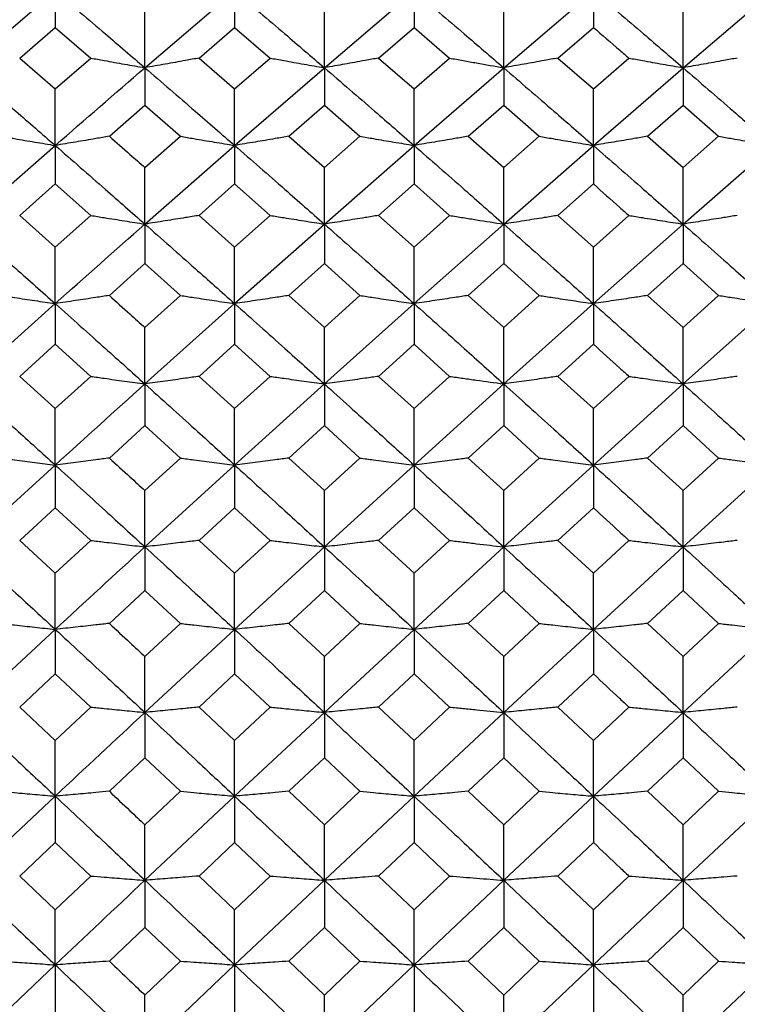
# Model space of a CAD drawing. Header units: inches. Extents: x 0.9 to 16, y 4.3 to 9.2.
# Tile 29 of 55: x 7.877 to 8.203, y 6.236 to 6.682. Entities that reach past the tile are written whole.
import ezdxf

# ---------------------------------------------------------------- set-up
doc = ezdxf.new("R2010")
doc.units = ezdxf.units.IN
doc.header["$MEASUREMENT"] = 0

msp = doc.modelspace()

# ---------------------------------------------------------------- linework, layer by layer
at = {"color": 7, "linetype": 'Continuous', "lineweight": 25}
for p, q in [((7.85279, 6.66061), (7.89343, 6.69541)), ((7.89343, 6.69541), (7.89343, 6.67895)), ((7.93412, 6.66061), (7.97483, 6.69541)), ((7.97483, 6.69541), (7.97483, 6.67895)), ((8.01554, 6.66061), (8.05623, 6.69541)), ((8.05623, 6.69541), (8.05623, 6.67895)), ((8.09688, 6.66061), (8.13755, 6.69541)), ((8.13755, 6.69541), (8.13755, 6.67895)), ((8.17826, 6.66061), (8.21898, 6.69541)), ((7.93412, 6.66061), (7.93412, 6.68623)), ((8.01554, 6.66061), (8.01554, 6.68623)), ((8.09688, 6.66061), (8.09688, 6.68623)), ((8.17826, 6.66061), (8.17826, 6.68623)), ((7.87733, 6.66502), (7.89343, 6.67895)), ((7.89343, 6.67895), (7.90955, 6.66502)), ((7.9587, 6.66502), (7.97483, 6.67895)), ((7.97483, 6.67895), (7.99096, 6.66502)), ((8.04012, 6.66502), (8.05623, 6.67895)), ((8.05623, 6.67895), (8.07234, 6.66502)), ((8.12143, 6.66502), (8.13755, 6.67895)), ((7.87733, 6.66502), (7.89343, 6.65101)), ((7.89343, 6.65101), (7.90955, 6.66502)), ((7.9587, 6.66502), (7.97483, 6.65101)), ((7.97483, 6.65101), (7.99096, 6.66502)), ((8.04012, 6.66502), (8.05623, 6.65101)), ((8.05623, 6.65101), (8.07234, 6.66502)), ((8.12143, 6.66502), (8.13755, 6.65101)), ((8.13755, 6.65101), (8.15368, 6.66502)), ((7.93412, 6.66061), (7.93412, 6.64364)), ((7.97483, 6.62536), (8.01554, 6.66061)), ((8.01554, 6.66061), (8.01554, 6.64364)), ((8.05623, 6.62536), (8.09688, 6.66061)), ((8.09688, 6.66061), (8.09688, 6.64364)), ((8.13755, 6.62536), (8.17826, 6.66061)), ((8.17826, 6.66061), (8.17826, 6.64364)), ((7.89343, 6.62536), (7.89343, 6.65101)), ((7.97483, 6.62536), (7.97483, 6.65101)), ((8.05623, 6.62536), (8.05623, 6.65101)), ((8.13755, 6.62536), (8.13755, 6.65101)), ((7.91799, 6.62953), (7.93412, 6.64364)), ((7.93412, 6.64364), (7.95024, 6.62953)), ((7.99941, 6.62953), (8.01554, 6.64364)), ((8.01554, 6.64364), (8.03167, 6.62953)), ((8.08078, 6.62953), (8.09688, 6.64364)), ((8.09688, 6.64364), (8.11299, 6.62953)), ((8.16213, 6.62953), (8.17826, 6.64364)), ((8.17826, 6.64364), (8.19439, 6.62953)), ((7.93412, 6.61535), (7.95024, 6.62953)), ((7.99941, 6.62953), (8.01554, 6.61535)), ((8.01554, 6.61535), (8.03167, 6.62953)), ((8.08078, 6.62953), (8.09688, 6.61535)), ((8.09688, 6.61535), (8.11299, 6.62953)), ((8.16213, 6.62953), (8.17826, 6.61535)), ((8.17826, 6.61535), (8.19439, 6.62953)), ((7.85279, 6.58969), (7.89343, 6.62536)), ((7.89343, 6.62536), (7.89343, 6.6079)), ((7.93412, 6.58969), (7.97483, 6.62536)), ((7.97483, 6.62536), (7.97483, 6.6079)), ((8.01554, 6.58969), (8.05623, 6.62536)), ((8.05623, 6.62536), (8.05623, 6.6079)), ((8.09688, 6.58969), (8.13755, 6.62536)), ((8.13755, 6.62536), (8.13755, 6.6079)), ((8.17826, 6.58969), (8.21898, 6.62536)), ((7.93412, 6.58969), (7.93412, 6.61535)), ((8.01554, 6.58969), (8.01554, 6.61535)), ((8.09688, 6.58969), (8.09688, 6.61535)), ((8.17826, 6.58969), (8.17826, 6.61535)), ((7.87733, 6.59362), (7.89343, 6.6079)), ((7.89343, 6.6079), (7.90955, 6.59362)), ((7.9587, 6.59362), (7.97483, 6.6079)), ((7.97483, 6.6079), (7.99096, 6.59362)), ((8.04012, 6.59362), (8.05623, 6.6079)), ((8.05623, 6.6079), (8.07234, 6.59362)), ((8.12143, 6.59362), (8.13755, 6.6079)), ((7.87733, 6.59362), (7.89343, 6.57928)), ((7.89343, 6.57928), (7.90955, 6.59362)), ((7.9587, 6.59362), (7.97483, 6.57928)), ((7.97483, 6.57928), (7.99096, 6.59362)), ((8.04012, 6.59362), (8.05623, 6.57928)), ((8.05623, 6.57928), (8.07234, 6.59362)), ((8.12143, 6.59362), (8.13755, 6.57928)), ((8.13755, 6.57928), (8.15368, 6.59362)), ((7.93412, 6.58969), (7.93412, 6.57174)), ((7.97483, 6.55362), (8.01554, 6.58969)), ((8.01554, 6.58969), (8.01554, 6.57174)), ((8.05623, 6.55362), (8.09688, 6.58969)), ((8.09688, 6.58969), (8.09688, 6.57174)), ((8.13755, 6.55362), (8.17826, 6.58969)), ((8.17826, 6.58969), (8.17826, 6.57174)), ((7.89343, 6.55362), (7.89343, 6.57928)), ((7.97483, 6.55362), (7.97483, 6.57928)), ((8.05623, 6.55362), (8.05623, 6.57928)), ((8.13755, 6.55362), (8.13755, 6.57928)), ((7.91799, 6.5573), (7.93412, 6.57174)), ((7.93412, 6.57174), (7.95024, 6.5573)), ((7.99941, 6.5573), (8.01554, 6.57174)), ((8.01554, 6.57174), (8.03167, 6.5573)), ((8.08078, 6.5573), (8.09688, 6.57174)), ((8.09688, 6.57174), (8.11299, 6.5573)), ((8.16213, 6.5573), (8.17826, 6.57174)), ((8.17826, 6.57174), (8.19439, 6.5573)), ((7.85279, 6.51717), (7.89343, 6.55362)), ((7.89343, 6.55362), (7.89343, 6.53519)), ((7.93412, 6.54281), (7.95024, 6.5573)), ((7.93412, 6.51717), (7.97483, 6.55362)), ((7.97483, 6.55362), (7.97483, 6.53519)), ((7.99941, 6.5573), (8.01554, 6.54281)), ((8.01554, 6.54281), (8.03167, 6.5573)), ((8.01554, 6.51717), (8.05623, 6.55362)), ((8.05623, 6.55362), (8.05623, 6.53519)), ((8.08078, 6.5573), (8.09688, 6.54281)), ((8.09688, 6.54281), (8.11299, 6.5573)), ((8.09688, 6.51717), (8.13755, 6.55362)), ((8.13755, 6.55362), (8.13755, 6.53519)), ((8.16213, 6.5573), (8.17826, 6.54281)), ((8.17826, 6.54281), (8.19439, 6.5573)), ((8.17826, 6.51717), (8.21898, 6.55362)), ((7.93412, 6.51717), (7.93412, 6.54281)), ((8.01554, 6.51717), (8.01554, 6.54281)), ((8.09688, 6.51717), (8.09688, 6.54281)), ((8.17826, 6.51717), (8.17826, 6.54281)), ((7.87733, 6.52061), (7.89343, 6.53519)), ((7.89343, 6.53519), (7.90955, 6.52061)), ((7.9587, 6.52061), (7.97483, 6.53519)), ((7.97483, 6.53519), (7.99096, 6.52061)), ((8.04012, 6.52061), (8.05623, 6.53519)), ((8.05623, 6.53519), (8.07234, 6.52061)), ((8.12143, 6.52061), (8.13755, 6.53519)), ((7.87733, 6.52061), (7.89343, 6.50597)), ((7.89343, 6.50597), (7.90955, 6.52061)), ((7.9587, 6.52061), (7.97483, 6.50597)), ((7.97483, 6.50597), (7.99096, 6.52061)), ((8.04012, 6.52061), (8.05623, 6.50597)), ((8.05623, 6.50597), (8.07234, 6.52061)), ((8.12143, 6.52061), (8.13755, 6.50597)), ((8.13755, 6.50597), (8.15368, 6.52061)), ((7.93412, 6.51717), (7.93412, 6.49828)), ((7.97483, 6.48037), (8.01554, 6.51717)), ((8.01554, 6.51717), (8.01554, 6.49828)), ((8.05623, 6.48037), (8.09688, 6.51717)), ((8.09688, 6.51717), (8.09688, 6.49828)), ((8.13755, 6.48037), (8.17826, 6.51717)), ((8.17826, 6.51717), (8.17826, 6.49828)), ((7.89343, 6.48037), (7.89343, 6.50597)), ((7.97483, 6.48037), (7.97483, 6.50597)), ((8.05623, 6.48037), (8.05623, 6.50597)), ((8.13755, 6.48037), (8.13755, 6.50597)), ((7.91799, 6.48356), (7.93412, 6.49828)), ((7.93412, 6.49828), (7.95024, 6.48356)), ((7.99941, 6.48356), (8.01554, 6.49828)), ((8.01554, 6.49828), (8.03167, 6.48356)), ((8.08078, 6.48356), (8.09688, 6.49828)), ((8.09688, 6.49828), (8.11299, 6.48356)), ((8.16213, 6.48356), (8.17826, 6.49828)), ((8.17826, 6.49828), (8.19439, 6.48356)), ((7.93412, 6.46879), (7.95024, 6.48356)), ((7.99941, 6.48356), (8.01554, 6.46879)), ((8.01554, 6.46879), (8.03167, 6.48356)), ((8.08078, 6.48356), (8.09688, 6.46879)), ((8.09688, 6.46879), (8.11299, 6.48356)), ((8.16213, 6.48356), (8.17826, 6.46879)), ((8.17826, 6.46879), (8.19439, 6.48356)), ((7.85279, 6.44324), (7.89343, 6.48037)), ((7.89343, 6.48037), (7.89343, 6.46103)), ((7.93412, 6.44324), (7.97483, 6.48037)), ((7.97483, 6.48037), (7.97483, 6.46103)), ((8.01554, 6.44324), (8.05623, 6.48037)), ((8.05623, 6.48037), (8.05623, 6.46103)), ((8.09688, 6.44324), (8.13755, 6.48037)), ((8.13755, 6.48037), (8.13755, 6.46103)), ((8.17826, 6.44324), (8.21898, 6.48037)), ((7.93412, 6.44324), (7.93412, 6.46879)), ((8.01554, 6.44324), (8.01554, 6.46879)), ((8.09688, 6.44324), (8.09688, 6.46879)), ((8.17826, 6.44324), (8.17826, 6.46879)), ((7.87733, 6.44618), (7.89343, 6.46103)), ((7.89343, 6.46103), (7.90955, 6.44618)), ((7.9587, 6.44618), (7.97483, 6.46103)), ((7.97483, 6.46103), (7.99096, 6.44618)), ((8.04012, 6.44618), (8.05623, 6.46103)), ((8.05623, 6.46103), (8.07234, 6.44618)), ((8.12143, 6.44618), (8.13755, 6.46103)), ((7.87733, 6.44618), (7.89343, 6.43129)), ((7.89343, 6.43129), (7.90955, 6.44618)), ((7.9587, 6.44618), (7.97483, 6.43129)), ((7.97483, 6.43129), (7.99096, 6.44618)), ((8.04012, 6.44618), (8.05623, 6.43129)), ((8.05623, 6.43129), (8.07234, 6.44618)), ((8.12143, 6.44618), (8.13755, 6.43129)), ((8.13755, 6.43129), (8.15368, 6.44618)), ((7.93412, 6.44324), (7.93412, 6.42347)), ((7.97483, 6.40581), (8.01554, 6.44324)), ((8.01554, 6.44324), (8.01554, 6.42347)), ((8.05623, 6.40581), (8.09688, 6.44324)), ((8.09688, 6.44324), (8.09688, 6.42347)), ((8.13755, 6.40581), (8.17826, 6.44324)), ((8.17826, 6.44324), (8.17826, 6.42347)), ((7.89343, 6.40581), (7.89343, 6.43129)), ((7.97483, 6.40581), (7.97483, 6.43129)), ((8.05623, 6.40581), (8.05623, 6.43129)), ((8.13755, 6.40581), (8.13755, 6.43129)), ((7.91799, 6.4085), (7.93412, 6.42347)), ((7.93412, 6.42347), (7.95024, 6.4085)), ((7.99941, 6.4085), (8.01554, 6.42347)), ((8.01554, 6.42347), (8.03167, 6.4085)), ((8.08078, 6.4085), (8.09688, 6.42347)), ((8.09688, 6.42347), (8.11299, 6.4085)), ((8.16213, 6.4085), (8.17826, 6.42347)), ((8.17826, 6.42347), (8.19439, 6.4085)), ((7.85279, 6.36811), (7.89343, 6.40581)), ((7.89343, 6.40581), (7.89343, 6.38562)), ((7.93412, 6.3935), (7.95024, 6.4085)), ((7.93412, 6.36811), (7.97483, 6.40581)), ((7.97483, 6.40581), (7.97483, 6.38562)), ((7.99941, 6.4085), (8.01554, 6.3935)), ((8.01554, 6.3935), (8.03167, 6.4085)), ((8.01554, 6.36811), (8.05623, 6.40581)), ((8.05623, 6.40581), (8.05623, 6.38562)), ((8.08078, 6.4085), (8.09688, 6.3935)), ((8.09688, 6.3935), (8.11299, 6.4085)), ((8.09688, 6.36811), (8.13755, 6.40581)), ((8.13755, 6.40581), (8.13755, 6.38562)), ((8.16213, 6.4085), (8.17826, 6.3935)), ((8.17826, 6.3935), (8.19439, 6.4085)), ((8.17826, 6.36811), (8.21898, 6.40581)), ((7.93412, 6.36811), (7.93412, 6.3935)), ((8.01554, 6.36811), (8.01554, 6.3935)), ((8.09688, 6.36811), (8.09688, 6.3935)), ((8.17826, 6.36811), (8.17826, 6.3935)), ((7.87733, 6.37055), (7.89343, 6.38562)), ((7.89343, 6.38562), (7.90955, 6.37055)), ((7.9587, 6.37055), (7.97483, 6.38562)), ((7.97483, 6.38562), (7.99096, 6.37055)), ((8.04012, 6.37055), (8.05623, 6.38562)), ((8.05623, 6.38562), (8.07234, 6.37055)), ((8.12143, 6.37055), (8.13755, 6.38562)), ((7.87733, 6.37055), (7.89343, 6.35544)), ((7.89343, 6.35544), (7.90955, 6.37055)), ((7.9587, 6.37055), (7.97483, 6.35544)), ((7.97483, 6.35544), (7.99096, 6.37055)), ((8.04012, 6.37055), (8.05623, 6.35544)), ((8.05623, 6.35544), (8.07234, 6.37055)), ((8.12143, 6.37055), (8.13755, 6.35544)), ((8.13755, 6.35544), (8.15368, 6.37055)), ((7.93412, 6.36811), (7.93412, 6.34751)), ((7.97483, 6.33016), (8.01554, 6.36811)), ((8.01554, 6.36811), (8.01554, 6.34751)), ((8.05623, 6.33016), (8.09688, 6.36811)), ((8.09688, 6.36811), (8.09688, 6.34751)), ((8.13755, 6.33016), (8.17826, 6.36811)), ((8.17826, 6.36811), (8.17826, 6.34751)), ((7.89343, 6.33016), (7.89343, 6.35544)), ((7.97483, 6.33016), (7.97483, 6.35544)), ((8.05623, 6.33016), (8.05623, 6.35544)), ((8.13755, 6.33016), (8.13755, 6.35544)), ((7.91799, 6.33234), (7.93412, 6.34751)), ((7.93412, 6.34751), (7.95024, 6.33234)), ((7.99941, 6.33234), (8.01554, 6.34751)), ((8.01554, 6.34751), (8.03167, 6.33234)), ((8.08078, 6.33234), (8.09688, 6.34751)), ((8.09688, 6.34751), (8.11299, 6.33234)), ((8.16213, 6.33234), (8.17826, 6.34751)), ((8.17826, 6.34751), (8.19439, 6.33234)), ((7.85279, 6.29198), (7.89343, 6.33016)), ((7.89343, 6.33016), (7.89343, 6.30916)), ((7.93412, 6.31714), (7.95024, 6.33234)), ((7.93412, 6.29198), (7.97483, 6.33016)), ((7.97483, 6.33016), (7.97483, 6.30916)), ((7.99941, 6.33234), (8.01554, 6.31714)), ((8.01554, 6.31714), (8.03167, 6.33234)), ((8.01554, 6.29198), (8.05623, 6.33016)), ((8.05623, 6.33016), (8.05623, 6.30916)), ((8.08078, 6.33234), (8.09688, 6.31714)), ((8.09688, 6.31714), (8.11299, 6.33234)), ((8.09688, 6.29198), (8.13755, 6.33016)), ((8.13755, 6.33016), (8.13755, 6.30916)), ((8.16213, 6.33234), (8.17826, 6.31714)), ((8.17826, 6.31714), (8.19439, 6.33234)), ((8.17826, 6.29198), (8.21898, 6.33016)), ((7.93412, 6.29198), (7.93412, 6.31714)), ((8.01554, 6.29198), (8.01554, 6.31714)), ((8.09688, 6.29198), (8.09688, 6.31714)), ((8.17826, 6.29198), (8.17826, 6.31714)), ((7.87733, 6.29391), (7.89343, 6.30916)), ((7.89343, 6.30916), (7.90955, 6.29391)), ((7.9587, 6.29391), (7.97483, 6.30916)), ((7.97483, 6.30916), (7.99096, 6.29391)), ((8.04012, 6.29391), (8.05623, 6.30916)), ((8.05623, 6.30916), (8.07234, 6.29391)), ((8.12143, 6.29391), (8.13755, 6.30916)), ((7.87733, 6.29391), (7.89343, 6.27863)), ((7.89343, 6.27863), (7.90955, 6.29391)), ((7.93412, 6.29198), (7.93412, 6.27061)), ((7.9587, 6.29391), (7.97483, 6.27863)), ((7.97483, 6.27863), (7.99096, 6.29391)), ((7.97483, 6.25361), (8.01554, 6.29198)), ((8.01554, 6.29198), (8.01554, 6.27061)), ((8.04012, 6.29391), (8.05623, 6.27863)), ((8.05623, 6.27863), (8.07234, 6.29391)), ((8.05623, 6.25361), (8.09688, 6.29198)), ((8.09688, 6.29198), (8.09688, 6.27061)), ((8.12143, 6.29391), (8.13755, 6.27863)), ((8.13755, 6.27863), (8.15368, 6.29391)), ((8.13755, 6.25361), (8.17826, 6.29198)), ((8.17826, 6.29198), (8.17826, 6.27061)), ((7.89343, 6.25361), (7.89343, 6.27863)), ((7.97483, 6.25361), (7.97483, 6.27863)), ((8.05623, 6.25361), (8.05623, 6.27863)), ((8.13755, 6.25361), (8.13755, 6.27863)), ((7.91799, 6.25528), (7.93412, 6.27061)), ((7.93412, 6.27061), (7.95024, 6.25528)), ((7.99941, 6.25528), (8.01554, 6.27061)), ((8.01554, 6.27061), (8.03167, 6.25528)), ((8.08078, 6.25528), (8.09688, 6.27061)), ((8.09688, 6.27061), (8.11299, 6.25528)), ((8.16213, 6.25528), (8.17826, 6.27061)), ((8.17826, 6.27061), (8.19439, 6.25528)), ((7.93412, 6.23993), (7.95024, 6.25528)), ((7.99941, 6.25528), (8.01554, 6.23993)), ((8.01554, 6.23993), (8.03167, 6.25528)), ((8.08078, 6.25528), (8.09688, 6.23993)), ((8.09688, 6.23993), (8.11299, 6.25528)), ((8.16213, 6.25528), (8.17826, 6.23993)), ((8.17826, 6.23993), (8.19439, 6.25528)), ((7.85279, 6.21507), (7.89343, 6.25361)), ((7.89343, 6.25361), (7.89343, 6.23187)), ((7.93412, 6.21507), (7.97483, 6.25361)), ((7.97483, 6.25361), (7.97483, 6.23187)), ((8.01554, 6.21507), (8.05623, 6.25361)), ((8.05623, 6.25361), (8.05623, 6.23187)), ((8.09688, 6.21507), (8.13755, 6.25361)), ((8.13755, 6.25361), (8.13755, 6.23187)), ((8.17826, 6.21507), (8.21898, 6.25361)), ((7.93412, 6.21507), (7.93412, 6.23993)), ((8.01554, 6.21507), (8.01554, 6.23993)), ((8.09688, 6.21507), (8.09688, 6.23993)), ((8.17826, 6.21507), (8.17826, 6.23993))]:
    msp.add_line(p, q, dxfattribs=at)
for points, knots in [([(7.89343, 6.69541), (7.90102, 6.68895), (7.91458, 6.6774), (7.92815, 6.66574), (7.93412, 6.66061)], [0, 0, 0, 0, 0.559868, 1, 1, 1, 1]), ([(7.97483, 6.69541), (7.98243, 6.68895), (7.996, 6.6774), (8.00957, 6.66574), (8.01554, 6.66061)], [0, 0, 0, 0, 0.560041, 1, 1, 1, 1]), ([(8.05623, 6.69541), (8.06382, 6.68895), (8.07737, 6.6774), (8.09092, 6.66574), (8.09688, 6.66061)], [0, 0, 0, 0, 0.5600898, 1, 1, 1, 1]), ([(8.13755, 6.69541), (8.14515, 6.68895), (8.15872, 6.6774), (8.17229, 6.66574), (8.17826, 6.66061)], [0, 0, 0, 0, 0.5599356, 1, 1, 1, 1]), ([(8.13755, 6.67895), (8.14156, 6.67549), (8.14693, 6.67086), (8.15231, 6.6662), (8.15368, 6.66502)], [0, 0, 0, 0, 0.745704, 1, 1, 1, 1]), ([(7.90955, 6.66502), (7.91159, 6.66464), (7.91669, 6.66371), (7.92488, 6.66224), (7.93104, 6.66115), (7.93412, 6.66061)], [0, 0, 0, 0, 0.249986, 0.624986, 1, 1, 1, 1]), ([(7.9587, 6.66502), (7.95665, 6.66464), (7.95155, 6.66371), (7.94336, 6.66224), (7.9372, 6.66115), (7.93412, 6.66061)], [0, 0, 0, 0, 0.249988, 0.624986, 1, 1, 1, 1]), ([(7.99096, 6.66502), (7.993, 6.66464), (7.99811, 6.66371), (8.0063, 6.66224), (8.01246, 6.66115), (8.01554, 6.66061)], [0, 0, 0, 0, 0.249988, 0.624987, 1, 1, 1, 1]), ([(8.04012, 6.66502), (8.03808, 6.66464), (8.03297, 6.66371), (8.02479, 6.66224), (8.01862, 6.66115), (8.01554, 6.66061)], [0, 0, 0, 0, 0.249988, 0.624986, 1, 1, 1, 1]), ([(8.07234, 6.66502), (8.07438, 6.66464), (8.07846, 6.6639), (8.08663, 6.66242), (8.09278, 6.66134), (8.09688, 6.66061)], [0, 0, 0, 0, 0.24999, 0.499979, 1, 1, 1, 1]), ([(8.12143, 6.66502), (8.11939, 6.66464), (8.11429, 6.66371), (8.10611, 6.66224), (8.09995, 6.66115), (8.09688, 6.66061)], [0, 0, 0, 0, 0.24999, 0.624986, 1, 1, 1, 1]), ([(8.15368, 6.66502), (8.15572, 6.66464), (8.16083, 6.66371), (8.16902, 6.66224), (8.17518, 6.66115), (8.17826, 6.66061)], [0, 0, 0, 0, 0.2499892, 0.6249872, 1, 1, 1, 1]), ([(8.20285, 6.66502), (8.2008, 6.66464), (8.1957, 6.66371), (8.18751, 6.66224), (8.18134, 6.66115), (8.17826, 6.66061)], [0, 0, 0, 0, 0.249989, 0.624985, 1, 1, 1, 1]), ([(7.85279, 6.66061), (7.86037, 6.65406), (7.87392, 6.64236), (7.88747, 6.63056), (7.89343, 6.62536)], [0, 0, 0, 0, 0.559934, 1, 1, 1, 1]), ([(7.89343, 6.62536), (7.90699, 6.63714), (7.92055, 6.64893), (7.93411, 6.66061), (7.93412, 6.66061)], [0, 0, 0, 0, 0.999461, 1, 1, 1, 1]), ([(7.93412, 6.66061), (7.94171, 6.65406), (7.95528, 6.64236), (7.96886, 6.63056), (7.97483, 6.62536)], [0, 0, 0, 0, 0.559955, 1, 1, 1, 1]), ([(8.01554, 6.66061), (8.02314, 6.65406), (8.03671, 6.64237), (8.05027, 6.63056), (8.05623, 6.62536)], [0, 0, 0, 0, 0.5601271, 1, 1, 1, 1]), ([(8.09688, 6.66061), (8.10446, 6.65406), (8.11802, 6.64236), (8.13158, 6.63056), (8.13755, 6.62536)], [0, 0, 0, 0, 0.559849, 1, 1, 1, 1]), ([(8.17826, 6.66061), (8.18586, 6.65406), (8.19943, 6.64237), (8.21301, 6.63056), (8.21898, 6.62536)], [0, 0, 0, 0, 0.560022, 1, 1, 1, 1]), ([(7.86889, 6.62953), (7.87093, 6.62918), (7.87603, 6.62829), (7.8842, 6.6269), (7.89035, 6.62588), (7.89343, 6.62536)], [0, 0, 0, 0, 0.249987, 0.624987, 1, 1, 1, 1]), ([(7.91799, 6.62953), (7.91595, 6.62918), (7.91085, 6.62829), (7.90267, 6.6269), (7.89651, 6.62588), (7.89343, 6.62536)], [0, 0, 0, 0, 0.249987, 0.624985, 1, 1, 1, 1]), ([(7.91799, 6.62953), (7.92111, 6.62679), (7.92648, 6.62207), (7.93186, 6.61734), (7.93412, 6.61535)], [0, 0, 0, 0, 0.580365, 1, 1, 1, 1]), ([(7.95024, 6.62953), (7.95229, 6.62918), (7.95739, 6.62829), (7.96558, 6.6269), (7.97175, 6.62588), (7.97483, 6.62536)], [0, 0, 0, 0, 0.249986, 0.624986, 1, 1, 1, 1]), ([(7.99941, 6.62953), (7.99737, 6.62918), (7.99227, 6.62829), (7.98407, 6.6269), (7.97791, 6.62588), (7.97483, 6.62536)], [0, 0, 0, 0, 0.249987, 0.624987, 1, 1, 1, 1]), ([(8.03167, 6.62953), (8.03371, 6.62918), (8.03881, 6.62829), (8.047, 6.6269), (8.05315, 6.62588), (8.05623, 6.62536)], [0, 0, 0, 0, 0.249988, 0.624986, 1, 1, 1, 1]), ([(8.08078, 6.62953), (8.07874, 6.62918), (8.07364, 6.62829), (8.06546, 6.6269), (8.05931, 6.62588), (8.05623, 6.62536)], [0, 0, 0, 0, 0.249987, 0.624986, 1, 1, 1, 1]), ([(8.11299, 6.62953), (8.11503, 6.62918), (8.12013, 6.62829), (8.12831, 6.6269), (8.13447, 6.62588), (8.13755, 6.62536)], [0, 0, 0, 0, 0.249987, 0.624985, 1, 1, 1, 1]), ([(8.16213, 6.62953), (8.16009, 6.62918), (8.15498, 6.62829), (8.14679, 6.6269), (8.14063, 6.62588), (8.13755, 6.62536)], [0, 0, 0, 0, 0.249989, 0.624985, 1, 1, 1, 1]), ([(8.19439, 6.62953), (8.19644, 6.62918), (8.20154, 6.62829), (8.20973, 6.6269), (8.2159, 6.62588), (8.21898, 6.62536)], [0, 0, 0, 0, 0.249989, 0.624986, 1, 1, 1, 1]), ([(7.89343, 6.62536), (7.90102, 6.61873), (7.91458, 6.60689), (7.92815, 6.59495), (7.93412, 6.58969)], [0, 0, 0, 0, 0.5598676, 1, 1, 1, 1]), ([(7.97483, 6.62536), (7.98243, 6.61873), (7.996, 6.60689), (8.00957, 6.59495), (8.01554, 6.58969)], [0, 0, 0, 0, 0.56004, 1, 1, 1, 1]), ([(8.05623, 6.62536), (8.06382, 6.61873), (8.07737, 6.60689), (8.09092, 6.59495), (8.09688, 6.58969)], [0, 0, 0, 0, 0.560089, 1, 1, 1, 1]), ([(8.13755, 6.62536), (8.14515, 6.61873), (8.15872, 6.60689), (8.17229, 6.59495), (8.17826, 6.58969)], [0, 0, 0, 0, 0.559936, 1, 1, 1, 1]), ([(8.13755, 6.6079), (8.14156, 6.60435), (8.14693, 6.5996), (8.15231, 6.59483), (8.15368, 6.59362)], [0, 0, 0, 0, 0.745705, 1, 1, 1, 1]), ([(7.90955, 6.59362), (7.91159, 6.59329), (7.91669, 6.59245), (7.92488, 6.59114), (7.93104, 6.59017), (7.93412, 6.58969)], [0, 0, 0, 0, 0.249986, 0.624985, 1, 1, 1, 1]), ([(7.9587, 6.59362), (7.95665, 6.59329), (7.95155, 6.59245), (7.94336, 6.59114), (7.9372, 6.59017), (7.93412, 6.58969)], [0, 0, 0, 0, 0.249988, 0.624985, 1, 1, 1, 1]), ([(7.99096, 6.59362), (7.993, 6.59329), (7.99811, 6.59245), (8.0063, 6.59114), (8.01246, 6.59017), (8.01554, 6.58969)], [0, 0, 0, 0, 0.249988, 0.624986, 1, 1, 1, 1]), ([(8.04012, 6.59362), (8.03808, 6.59329), (8.03297, 6.59245), (8.02479, 6.59114), (8.01862, 6.59017), (8.01554, 6.58969)], [0, 0, 0, 0, 0.249988, 0.624986, 1, 1, 1, 1]), ([(8.07234, 6.59362), (8.07438, 6.59329), (8.07846, 6.59262), (8.08663, 6.5913), (8.09278, 6.59034), (8.09688, 6.58969)], [0, 0, 0, 0, 0.249988, 0.499976, 1, 1, 1, 1]), ([(8.12143, 6.59362), (8.11939, 6.59329), (8.11429, 6.59245), (8.10611, 6.59114), (8.09995, 6.59017), (8.09688, 6.58969)], [0, 0, 0, 0, 0.2499881, 0.6249848, 1, 1, 1, 1]), ([(8.15368, 6.59362), (8.15572, 6.59329), (8.16083, 6.59245), (8.16902, 6.59114), (8.17518, 6.59017), (8.17826, 6.58969)], [0, 0, 0, 0, 0.249989, 0.624986, 1, 1, 1, 1]), ([(8.20285, 6.59362), (8.2008, 6.59329), (8.1957, 6.59245), (8.18751, 6.59114), (8.18134, 6.59017), (8.17826, 6.58969)], [0, 0, 0, 0, 0.2499875, 0.6249861, 1, 1, 1, 1]), ([(7.85279, 6.58969), (7.86037, 6.58298), (7.87392, 6.571), (7.88747, 6.55893), (7.89343, 6.55362)], [0, 0, 0, 0, 0.559934, 1, 1, 1, 1]), ([(7.89343, 6.55362), (7.90699, 6.56566), (7.92055, 6.57771), (7.93411, 6.58968), (7.93412, 6.58969)], [0, 0, 0, 0, 0.999461, 1, 1, 1, 1]), ([(7.93412, 6.58969), (7.94171, 6.58298), (7.95528, 6.571), (7.96886, 6.55893), (7.97483, 6.55362)], [0, 0, 0, 0, 0.559955, 1, 1, 1, 1]), ([(8.01554, 6.58969), (8.02314, 6.58298), (8.03671, 6.57101), (8.05027, 6.55893), (8.05623, 6.55362)], [0, 0, 0, 0, 0.560127, 1, 1, 1, 1]), ([(8.09688, 6.58969), (8.10446, 6.58298), (8.11802, 6.571), (8.13158, 6.55893), (8.13755, 6.55362)], [0, 0, 0, 0, 0.55985, 1, 1, 1, 1]), ([(8.17826, 6.58969), (8.18586, 6.58298), (8.19943, 6.57101), (8.21301, 6.55893), (8.21898, 6.55362)], [0, 0, 0, 0, 0.5600219, 1, 1, 1, 1]), ([(7.86889, 6.5573), (7.87093, 6.55699), (7.87603, 6.55621), (7.8842, 6.55498), (7.89035, 6.55407), (7.89343, 6.55362)], [0, 0, 0, 0, 0.249988, 0.624987, 1, 1, 1, 1]), ([(7.91799, 6.5573), (7.91595, 6.55699), (7.91085, 6.55621), (7.90267, 6.55498), (7.89651, 6.55407), (7.89343, 6.55362)], [0, 0, 0, 0, 0.2499859, 0.6249852, 1, 1, 1, 1]), ([(7.89343, 6.55362), (7.90102, 6.54684), (7.91458, 6.53473), (7.92815, 6.52253), (7.93412, 6.51717)], [0, 0, 0, 0, 0.559868, 1, 1, 1, 1]), ([(7.91799, 6.5573), (7.92111, 6.5545), (7.92648, 6.54968), (7.93186, 6.54484), (7.93412, 6.54281)], [0, 0, 0, 0, 0.580366, 1, 1, 1, 1]), ([(7.95024, 6.5573), (7.95229, 6.55699), (7.95739, 6.55621), (7.96558, 6.55498), (7.97175, 6.55407), (7.97483, 6.55362)], [0, 0, 0, 0, 0.249988, 0.624986, 1, 1, 1, 1]), ([(7.99941, 6.5573), (7.99737, 6.55699), (7.99227, 6.55621), (7.98407, 6.55498), (7.97791, 6.55407), (7.97483, 6.55362)], [0, 0, 0, 0, 0.249988, 0.624985, 1, 1, 1, 1]), ([(7.97483, 6.55362), (7.98243, 6.54684), (7.996, 6.53473), (8.00957, 6.52253), (8.01554, 6.51717)], [0, 0, 0, 0, 0.560041, 1, 1, 1, 1]), ([(8.03167, 6.5573), (8.03371, 6.55699), (8.03881, 6.55621), (8.047, 6.55498), (8.05315, 6.55407), (8.05623, 6.55362)], [0, 0, 0, 0, 0.249989, 0.624984, 1, 1, 1, 1]), ([(8.08078, 6.5573), (8.07874, 6.55699), (8.07364, 6.55621), (8.06546, 6.55498), (8.05931, 6.55407), (8.05623, 6.55362)], [0, 0, 0, 0, 0.249988, 0.624984, 1, 1, 1, 1]), ([(8.05623, 6.55362), (8.06382, 6.54684), (8.07737, 6.53473), (8.09092, 6.52253), (8.09688, 6.51717)], [0, 0, 0, 0, 0.5600895, 1, 1, 1, 1]), ([(8.11299, 6.5573), (8.11503, 6.55699), (8.12013, 6.55621), (8.12831, 6.55498), (8.13447, 6.55407), (8.13755, 6.55362)], [0, 0, 0, 0, 0.249987, 0.624985, 1, 1, 1, 1]), ([(8.16213, 6.5573), (8.16009, 6.55699), (8.15498, 6.55621), (8.14679, 6.55498), (8.14063, 6.55407), (8.13755, 6.55362)], [0, 0, 0, 0, 0.249988, 0.624985, 1, 1, 1, 1]), ([(8.13755, 6.55362), (8.14515, 6.54684), (8.15872, 6.53473), (8.17229, 6.52253), (8.17826, 6.51717)], [0, 0, 0, 0, 0.559936, 1, 1, 1, 1]), ([(8.19439, 6.5573), (8.19644, 6.55699), (8.20154, 6.55621), (8.20973, 6.55498), (8.2159, 6.55407), (8.21898, 6.55362)], [0, 0, 0, 0, 0.249988, 0.624986, 1, 1, 1, 1]), ([(8.13755, 6.53519), (8.14156, 6.53157), (8.14693, 6.52671), (8.15231, 6.52185), (8.15368, 6.52061)], [0, 0, 0, 0, 0.745704, 1, 1, 1, 1]), ([(7.90955, 6.52061), (7.91159, 6.52032), (7.91669, 6.51959), (7.92488, 6.51843), (7.93104, 6.51759), (7.93412, 6.51717)], [0, 0, 0, 0, 0.249985, 0.624985, 1, 1, 1, 1]), ([(7.9587, 6.52061), (7.95665, 6.52032), (7.95155, 6.51959), (7.94336, 6.51844), (7.9372, 6.51759), (7.93412, 6.51717)], [0, 0, 0, 0, 0.249988, 0.624986, 1, 1, 1, 1]), ([(7.99096, 6.52061), (7.993, 6.52032), (7.99811, 6.51959), (8.0063, 6.51844), (8.01246, 6.51759), (8.01554, 6.51717)], [0, 0, 0, 0, 0.249988, 0.624987, 1, 1, 1, 1]), ([(8.04012, 6.52061), (8.03808, 6.52032), (8.03297, 6.51959), (8.02479, 6.51843), (8.01862, 6.51759), (8.01554, 6.51717)], [0, 0, 0, 0, 0.249988, 0.624987, 1, 1, 1, 1]), ([(8.07234, 6.52061), (8.07438, 6.52032), (8.07846, 6.51973), (8.08663, 6.51858), (8.09278, 6.51773), (8.09688, 6.51717)], [0, 0, 0, 0, 0.24999, 0.499977, 1, 1, 1, 1]), ([(8.12143, 6.52061), (8.11939, 6.52032), (8.11429, 6.51959), (8.10611, 6.51844), (8.09995, 6.51759), (8.09688, 6.51717)], [0, 0, 0, 0, 0.249988, 0.624986, 1, 1, 1, 1]), ([(8.15368, 6.52061), (8.15572, 6.52032), (8.16083, 6.51959), (8.16902, 6.51843), (8.17518, 6.51759), (8.17826, 6.51717)], [0, 0, 0, 0, 0.249989, 0.624987, 1, 1, 1, 1]), ([(8.20285, 6.52061), (8.2008, 6.52032), (8.1957, 6.51959), (8.18751, 6.51843), (8.18134, 6.51759), (8.17826, 6.51717)], [0, 0, 0, 0, 0.249989, 0.624985, 1, 1, 1, 1]), ([(7.85279, 6.51717), (7.86037, 6.51032), (7.87392, 6.49809), (7.88747, 6.48578), (7.89343, 6.48037)], [0, 0, 0, 0, 0.559934, 1, 1, 1, 1]), ([(7.89343, 6.48037), (7.90699, 6.49265), (7.92055, 6.50494), (7.93411, 6.51716), (7.93412, 6.51717)], [0, 0, 0, 0, 0.999461, 1, 1, 1, 1]), ([(7.93412, 6.51717), (7.94171, 6.51032), (7.95528, 6.49809), (7.96886, 6.48578), (7.97483, 6.48037)], [0, 0, 0, 0, 0.559955, 1, 1, 1, 1]), ([(8.01554, 6.51717), (8.02314, 6.51032), (8.03671, 6.4981), (8.05027, 6.48578), (8.05623, 6.48037)], [0, 0, 0, 0, 0.560127, 1, 1, 1, 1]), ([(8.09688, 6.51717), (8.10446, 6.51032), (8.11802, 6.49809), (8.13158, 6.48578), (8.13755, 6.48037)], [0, 0, 0, 0, 0.55985, 1, 1, 1, 1]), ([(8.17826, 6.51717), (8.18586, 6.51032), (8.19943, 6.49809), (8.21301, 6.48578), (8.21898, 6.48037)], [0, 0, 0, 0, 0.560022, 1, 1, 1, 1]), ([(7.86889, 6.48356), (7.87093, 6.48329), (7.87603, 6.48261), (7.8842, 6.48154), (7.89035, 6.48076), (7.89343, 6.48037)], [0, 0, 0, 0, 0.249988, 0.624985, 1, 1, 1, 1]), ([(7.91799, 6.48356), (7.91595, 6.48329), (7.91085, 6.48261), (7.90267, 6.48154), (7.89651, 6.48076), (7.89343, 6.48037)], [0, 0, 0, 0, 0.249986, 0.624986, 1, 1, 1, 1]), ([(7.91799, 6.48356), (7.92111, 6.4807), (7.92648, 6.47579), (7.93186, 6.47086), (7.93412, 6.46879)], [0, 0, 0, 0, 0.580365, 1, 1, 1, 1]), ([(7.95024, 6.48356), (7.95229, 6.48329), (7.95739, 6.48261), (7.96558, 6.48154), (7.97175, 6.48076), (7.97483, 6.48037)], [0, 0, 0, 0, 0.249987, 0.624984, 1, 1, 1, 1]), ([(7.99941, 6.48356), (7.99737, 6.48329), (7.99227, 6.48261), (7.98407, 6.48154), (7.97791, 6.48076), (7.97483, 6.48037)], [0, 0, 0, 0, 0.249986, 0.624986, 1, 1, 1, 1]), ([(8.03167, 6.48356), (8.03371, 6.48329), (8.03881, 6.48261), (8.047, 6.48154), (8.05315, 6.48076), (8.05623, 6.48037)], [0, 0, 0, 0, 0.249987, 0.624985, 1, 1, 1, 1]), ([(8.08078, 6.48356), (8.07874, 6.48329), (8.07364, 6.48261), (8.06546, 6.48154), (8.05931, 6.48076), (8.05623, 6.48037)], [0, 0, 0, 0, 0.249988, 0.624984, 1, 1, 1, 1]), ([(8.11299, 6.48356), (8.11503, 6.48329), (8.12013, 6.48261), (8.12831, 6.48154), (8.13447, 6.48076), (8.13755, 6.48037)], [0, 0, 0, 0, 0.249986, 0.624984, 1, 1, 1, 1]), ([(8.16213, 6.48356), (8.16009, 6.48329), (8.15498, 6.48261), (8.14679, 6.48154), (8.14063, 6.48076), (8.13755, 6.48037)], [0, 0, 0, 0, 0.249988, 0.624986, 1, 1, 1, 1]), ([(8.19439, 6.48356), (8.19644, 6.48329), (8.20154, 6.48261), (8.20973, 6.48154), (8.2159, 6.48076), (8.21898, 6.48037)], [0, 0, 0, 0, 0.249988, 0.624985, 1, 1, 1, 1]), ([(7.89343, 6.48037), (7.90102, 6.47346), (7.91458, 6.46112), (7.92815, 6.4487), (7.93412, 6.44324)], [0, 0, 0, 0, 0.559869, 1, 1, 1, 1]), ([(7.97483, 6.48037), (7.98243, 6.47346), (7.996, 6.46112), (8.00957, 6.4487), (8.01554, 6.44324)], [0, 0, 0, 0, 0.5600409, 1, 1, 1, 1]), ([(8.05623, 6.48037), (8.06382, 6.47346), (8.07737, 6.46112), (8.09092, 6.4487), (8.09688, 6.44324)], [0, 0, 0, 0, 0.56009, 1, 1, 1, 1]), ([(8.13755, 6.48037), (8.14515, 6.47346), (8.15872, 6.46112), (8.17229, 6.4487), (8.17826, 6.44324)], [0, 0, 0, 0, 0.5599353, 1, 1, 1, 1]), ([(8.13755, 6.46103), (8.14156, 6.45734), (8.14693, 6.4524), (8.15231, 6.44744), (8.15368, 6.44618)], [0, 0, 0, 0, 0.745704, 1, 1, 1, 1]), ([(7.90955, 6.44618), (7.91159, 6.44593), (7.91669, 6.44531), (7.92488, 6.44432), (7.93104, 6.4436), (7.93412, 6.44324)], [0, 0, 0, 0, 0.2499859, 0.6249845, 1, 1, 1, 1]), ([(7.9587, 6.44618), (7.95665, 6.44593), (7.95155, 6.44531), (7.94336, 6.44432), (7.9372, 6.4436), (7.93412, 6.44324)], [0, 0, 0, 0, 0.249987, 0.624985, 1, 1, 1, 1]), ([(7.99096, 6.44618), (7.993, 6.44593), (7.99811, 6.44531), (8.0063, 6.44432), (8.01246, 6.4436), (8.01554, 6.44324)], [0, 0, 0, 0, 0.249987, 0.624986, 1, 1, 1, 1]), ([(8.04012, 6.44618), (8.03808, 6.44593), (8.03297, 6.44531), (8.02479, 6.44432), (8.01862, 6.4436), (8.01554, 6.44324)], [0, 0, 0, 0, 0.249988, 0.624986, 1, 1, 1, 1]), ([(8.07234, 6.44618), (8.07438, 6.44593), (8.07846, 6.44543), (8.08663, 6.44445), (8.09278, 6.44372), (8.09688, 6.44324)], [0, 0, 0, 0, 0.249989, 0.499977, 1, 1, 1, 1]), ([(8.12143, 6.44618), (8.11939, 6.44593), (8.11429, 6.44531), (8.10611, 6.44432), (8.09995, 6.4436), (8.09688, 6.44324)], [0, 0, 0, 0, 0.249989, 0.624986, 1, 1, 1, 1]), ([(8.15368, 6.44618), (8.15572, 6.44593), (8.16083, 6.44531), (8.16902, 6.44432), (8.17518, 6.4436), (8.17826, 6.44324)], [0, 0, 0, 0, 0.249988, 0.624986, 1, 1, 1, 1]), ([(8.20285, 6.44618), (8.2008, 6.44593), (8.1957, 6.44531), (8.18751, 6.44432), (8.18134, 6.4436), (8.17826, 6.44324)], [0, 0, 0, 0, 0.249988, 0.624984, 1, 1, 1, 1]), ([(7.85279, 6.44324), (7.86037, 6.43627), (7.87392, 6.42383), (7.88747, 6.41132), (7.89343, 6.40581)], [0, 0, 0, 0, 0.559934, 1, 1, 1, 1]), ([(7.89343, 6.40581), (7.90698, 6.4183), (7.92054, 6.4308), (7.93411, 6.44323), (7.93412, 6.44324)], [0, 0, 0, 0, 0.999461, 1, 1, 1, 1]), ([(7.93412, 6.44324), (7.94171, 6.43627), (7.95528, 6.42383), (7.96886, 6.41132), (7.97483, 6.40581)], [0, 0, 0, 0, 0.5599551, 1, 1, 1, 1]), ([(8.01554, 6.44324), (8.02314, 6.43627), (8.03671, 6.42383), (8.05027, 6.41132), (8.05623, 6.40581)], [0, 0, 0, 0, 0.560127, 1, 1, 1, 1]), ([(8.09688, 6.44324), (8.10446, 6.43627), (8.11802, 6.42383), (8.13158, 6.41132), (8.13755, 6.40581)], [0, 0, 0, 0, 0.55985, 1, 1, 1, 1]), ([(8.17826, 6.44324), (8.18586, 6.43627), (8.19943, 6.42383), (8.21301, 6.41132), (8.21898, 6.40581)], [0, 0, 0, 0, 0.560022, 1, 1, 1, 1]), ([(7.86889, 6.4085), (7.87093, 6.40827), (7.87603, 6.4077), (7.8842, 6.4068), (7.89035, 6.40614), (7.89343, 6.40581)], [0, 0, 0, 0, 0.249988, 0.624986, 1, 1, 1, 1]), ([(7.91799, 6.4085), (7.91595, 6.40827), (7.91085, 6.4077), (7.90267, 6.4068), (7.89651, 6.40614), (7.89343, 6.40581)], [0, 0, 0, 0, 0.2499866, 0.6249867, 1, 1, 1, 1]), ([(7.89343, 6.40581), (7.90102, 6.39879), (7.91458, 6.38625), (7.92815, 6.37365), (7.93412, 6.36811)], [0, 0, 0, 0, 0.559868, 1, 1, 1, 1]), ([(7.91799, 6.4085), (7.92111, 6.4056), (7.92648, 6.40061), (7.93186, 6.3956), (7.93412, 6.3935)], [0, 0, 0, 0, 0.580366, 1, 1, 1, 1]), ([(7.95024, 6.4085), (7.95229, 6.40827), (7.95739, 6.4077), (7.96558, 6.4068), (7.97175, 6.40614), (7.97483, 6.40581)], [0, 0, 0, 0, 0.249986, 0.624985, 1, 1, 1, 1]), ([(7.99941, 6.4085), (7.99737, 6.40827), (7.99227, 6.4077), (7.98407, 6.4068), (7.97791, 6.40614), (7.97483, 6.40581)], [0, 0, 0, 0, 0.249986, 0.624987, 1, 1, 1, 1]), ([(7.97483, 6.40581), (7.98243, 6.39879), (7.996, 6.38625), (8.00957, 6.37365), (8.01554, 6.36811)], [0, 0, 0, 0, 0.5600403, 1, 1, 1, 1]), ([(8.03167, 6.4085), (8.03371, 6.40827), (8.03881, 6.4077), (8.047, 6.4068), (8.05315, 6.40614), (8.05623, 6.40581)], [0, 0, 0, 0, 0.249988, 0.624986, 1, 1, 1, 1]), ([(8.08078, 6.4085), (8.07874, 6.40827), (8.07364, 6.4077), (8.06546, 6.4068), (8.05931, 6.40614), (8.05623, 6.40581)], [0, 0, 0, 0, 0.249988, 0.624984, 1, 1, 1, 1]), ([(8.05623, 6.40581), (8.06382, 6.39879), (8.07737, 6.38626), (8.09092, 6.37365), (8.09688, 6.36811)], [0, 0, 0, 0, 0.560089, 1, 1, 1, 1]), ([(8.11299, 6.4085), (8.11503, 6.40827), (8.12013, 6.4077), (8.12831, 6.4068), (8.13447, 6.40614), (8.13755, 6.40581)], [0, 0, 0, 0, 0.2499868, 0.6249863, 1, 1, 1, 1]), ([(8.16213, 6.4085), (8.16009, 6.40827), (8.15498, 6.4077), (8.14679, 6.4068), (8.14063, 6.40614), (8.13755, 6.40581)], [0, 0, 0, 0, 0.2499889, 0.6249868, 1, 1, 1, 1]), ([(8.13755, 6.40581), (8.14515, 6.39879), (8.15872, 6.38625), (8.17229, 6.37365), (8.17826, 6.36811)], [0, 0, 0, 0, 0.559936, 1, 1, 1, 1]), ([(8.19439, 6.4085), (8.19644, 6.40827), (8.20154, 6.4077), (8.20973, 6.4068), (8.2159, 6.40614), (8.21898, 6.40581)], [0, 0, 0, 0, 0.249989, 0.624986, 1, 1, 1, 1]), ([(8.13755, 6.38562), (8.14156, 6.38187), (8.14693, 6.37686), (8.15231, 6.37183), (8.15368, 6.37055)], [0, 0, 0, 0, 0.745703, 1, 1, 1, 1]), ([(7.90955, 6.37055), (7.91159, 6.37034), (7.91669, 6.36982), (7.92488, 6.36901), (7.93104, 6.36841), (7.93412, 6.36811)], [0, 0, 0, 0, 0.249987, 0.624984, 1, 1, 1, 1]), ([(7.9587, 6.37055), (7.95665, 6.37034), (7.95155, 6.36982), (7.94336, 6.36901), (7.9372, 6.36841), (7.93412, 6.36811)], [0, 0, 0, 0, 0.249988, 0.624987, 1, 1, 1, 1]), ([(7.99096, 6.37055), (7.993, 6.37034), (7.99811, 6.36982), (8.0063, 6.36901), (8.01246, 6.36841), (8.01554, 6.36811)], [0, 0, 0, 0, 0.2499881, 0.6249861, 1, 1, 1, 1]), ([(8.04012, 6.37055), (8.03808, 6.37034), (8.03297, 6.36982), (8.02479, 6.36901), (8.01862, 6.36841), (8.01554, 6.36811)], [0, 0, 0, 0, 0.249989, 0.624986, 1, 1, 1, 1]), ([(8.07234, 6.37055), (8.07438, 6.37034), (8.07846, 6.36993), (8.08663, 6.36911), (8.09278, 6.36851), (8.09688, 6.36811)], [0, 0, 0, 0, 0.24999, 0.499978, 1, 1, 1, 1]), ([(8.12143, 6.37055), (8.11939, 6.37034), (8.11429, 6.36982), (8.10611, 6.36901), (8.09995, 6.36841), (8.09688, 6.36811)], [0, 0, 0, 0, 0.249988, 0.624985, 1, 1, 1, 1]), ([(8.15368, 6.37055), (8.15572, 6.37034), (8.16083, 6.36982), (8.16902, 6.36901), (8.17518, 6.36841), (8.17826, 6.36811)], [0, 0, 0, 0, 0.249989, 0.624986, 1, 1, 1, 1]), ([(8.20285, 6.37055), (8.2008, 6.37034), (8.1957, 6.36982), (8.18751, 6.36901), (8.18134, 6.36841), (8.17826, 6.36811)], [0, 0, 0, 0, 0.249989, 0.624986, 1, 1, 1, 1]), ([(7.85279, 6.36811), (7.86037, 6.36104), (7.87392, 6.34842), (7.88747, 6.33574), (7.89343, 6.33016)], [0, 0, 0, 0, 0.5599336, 1, 1, 1, 1]), ([(7.89343, 6.33016), (7.90699, 6.34282), (7.92055, 6.35549), (7.93411, 6.3681), (7.93412, 6.36811)], [0, 0, 0, 0, 0.999461, 1, 1, 1, 1]), ([(7.93412, 6.36811), (7.94171, 6.36104), (7.95528, 6.34842), (7.96886, 6.33574), (7.97483, 6.33016)], [0, 0, 0, 0, 0.559956, 1, 1, 1, 1]), ([(8.01554, 6.36811), (8.02314, 6.36104), (8.03671, 6.34842), (8.05027, 6.33574), (8.05623, 6.33016)], [0, 0, 0, 0, 0.560127, 1, 1, 1, 1]), ([(8.09688, 6.36811), (8.10446, 6.36104), (8.11802, 6.34841), (8.13158, 6.33574), (8.13755, 6.33016)], [0, 0, 0, 0, 0.55985, 1, 1, 1, 1]), ([(8.17826, 6.36811), (8.18586, 6.36104), (8.19943, 6.34842), (8.21301, 6.33574), (8.21898, 6.33016)], [0, 0, 0, 0, 0.560022, 1, 1, 1, 1]), ([(7.86889, 6.33234), (7.87093, 6.33216), (7.87603, 6.33169), (7.8842, 6.33096), (7.89035, 6.33043), (7.89343, 6.33016)], [0, 0, 0, 0, 0.249987, 0.624987, 1, 1, 1, 1]), ([(7.91799, 6.33234), (7.91595, 6.33216), (7.91085, 6.33169), (7.90267, 6.33096), (7.89651, 6.33043), (7.89343, 6.33016)], [0, 0, 0, 0, 0.249987, 0.624986, 1, 1, 1, 1]), ([(7.89343, 6.33016), (7.90102, 6.32305), (7.91458, 6.31034), (7.92815, 6.29759), (7.93412, 6.29198)], [0, 0, 0, 0, 0.5598682, 1, 1, 1, 1]), ([(7.91799, 6.33234), (7.92111, 6.3294), (7.92648, 6.32434), (7.93186, 6.31927), (7.93412, 6.31714)], [0, 0, 0, 0, 0.580365, 1, 1, 1, 1]), ([(7.95024, 6.33234), (7.95229, 6.33216), (7.95739, 6.33169), (7.96558, 6.33096), (7.97175, 6.33043), (7.97483, 6.33016)], [0, 0, 0, 0, 0.249987, 0.624986, 1, 1, 1, 1]), ([(7.99941, 6.33234), (7.99737, 6.33216), (7.99227, 6.33169), (7.98407, 6.33096), (7.97791, 6.33043), (7.97483, 6.33016)], [0, 0, 0, 0, 0.249987, 0.624986, 1, 1, 1, 1]), ([(7.97483, 6.33016), (7.98243, 6.32304), (7.996, 6.31035), (8.00957, 6.29759), (8.01554, 6.29198)], [0, 0, 0, 0, 0.560041, 1, 1, 1, 1]), ([(8.03167, 6.33234), (8.03371, 6.33216), (8.03881, 6.33169), (8.047, 6.33096), (8.05315, 6.33043), (8.05623, 6.33016)], [0, 0, 0, 0, 0.249989, 0.624985, 1, 1, 1, 1]), ([(8.08078, 6.33234), (8.07874, 6.33216), (8.07364, 6.33169), (8.06546, 6.33096), (8.05931, 6.33043), (8.05623, 6.33016)], [0, 0, 0, 0, 0.249987, 0.624985, 1, 1, 1, 1]), ([(8.05623, 6.33016), (8.06382, 6.32304), (8.07737, 6.31035), (8.09092, 6.29759), (8.09688, 6.29198)], [0, 0, 0, 0, 0.5600896, 1, 1, 1, 1]), ([(8.11299, 6.33234), (8.11503, 6.33216), (8.12013, 6.33169), (8.12831, 6.33096), (8.13447, 6.33043), (8.13755, 6.33016)], [0, 0, 0, 0, 0.249987, 0.624985, 1, 1, 1, 1]), ([(8.16213, 6.33234), (8.16009, 6.33216), (8.15498, 6.33169), (8.14679, 6.33096), (8.14063, 6.33043), (8.13755, 6.33016)], [0, 0, 0, 0, 0.2499877, 0.6249858, 1, 1, 1, 1]), ([(8.13755, 6.33016), (8.14515, 6.32304), (8.15872, 6.31034), (8.17229, 6.29759), (8.17826, 6.29198)], [0, 0, 0, 0, 0.559936, 1, 1, 1, 1]), ([(8.19439, 6.33234), (8.19644, 6.33216), (8.20154, 6.33169), (8.20973, 6.33096), (8.2159, 6.33043), (8.21898, 6.33016)], [0, 0, 0, 0, 0.249988, 0.624985, 1, 1, 1, 1]), ([(8.13755, 6.30916), (8.14156, 6.30537), (8.14693, 6.30029), (8.15231, 6.2952), (8.15368, 6.29391)], [0, 0, 0, 0, 0.745704, 1, 1, 1, 1]), ([(7.85279, 6.29198), (7.86037, 6.28483), (7.87392, 6.27206), (7.88747, 6.25925), (7.89343, 6.25361)], [0, 0, 0, 0, 0.559934, 1, 1, 1, 1]), ([(7.89343, 6.25361), (7.90698, 6.26642), (7.92054, 6.27923), (7.93411, 6.29198), (7.93412, 6.29198)], [0, 0, 0, 0, 0.999461, 1, 1, 1, 1]), ([(7.90955, 6.29391), (7.91159, 6.29375), (7.91669, 6.29334), (7.92488, 6.29269), (7.93104, 6.29222), (7.93412, 6.29198)], [0, 0, 0, 0, 0.249987, 0.624985, 1, 1, 1, 1]), ([(7.9587, 6.29391), (7.95665, 6.29375), (7.95155, 6.29334), (7.94336, 6.29269), (7.9372, 6.29222), (7.93412, 6.29198)], [0, 0, 0, 0, 0.249988, 0.624986, 1, 1, 1, 1]), ([(7.93412, 6.29198), (7.94171, 6.28483), (7.95528, 6.27206), (7.96886, 6.25925), (7.97483, 6.25361)], [0, 0, 0, 0, 0.559955, 1, 1, 1, 1]), ([(7.99096, 6.29391), (7.993, 6.29375), (7.99811, 6.29334), (8.0063, 6.29269), (8.01246, 6.29222), (8.01554, 6.29198)], [0, 0, 0, 0, 0.249988, 0.624985, 1, 1, 1, 1]), ([(8.04012, 6.29391), (8.03808, 6.29375), (8.03297, 6.29334), (8.02479, 6.29269), (8.01862, 6.29222), (8.01554, 6.29198)], [0, 0, 0, 0, 0.249989, 0.624985, 1, 1, 1, 1]), ([(8.01554, 6.29198), (8.02314, 6.28483), (8.03671, 6.27207), (8.05027, 6.25925), (8.05623, 6.25361)], [0, 0, 0, 0, 0.5601265, 1, 1, 1, 1]), ([(8.07234, 6.29391), (8.07438, 6.29375), (8.07846, 6.29342), (8.08663, 6.29277), (8.09278, 6.2923), (8.09688, 6.29198)], [0, 0, 0, 0, 0.24999, 0.499978, 1, 1, 1, 1]), ([(8.12143, 6.29391), (8.11939, 6.29375), (8.11429, 6.29334), (8.10611, 6.29269), (8.09995, 6.29222), (8.09688, 6.29198)], [0, 0, 0, 0, 0.249988, 0.624985, 1, 1, 1, 1]), ([(8.09688, 6.29198), (8.10446, 6.28483), (8.11802, 6.27206), (8.13158, 6.25925), (8.13755, 6.25361)], [0, 0, 0, 0, 0.559849, 1, 1, 1, 1]), ([(8.15368, 6.29391), (8.15572, 6.29375), (8.16083, 6.29334), (8.16902, 6.29269), (8.17518, 6.29222), (8.17826, 6.29198)], [0, 0, 0, 0, 0.249988, 0.624985, 1, 1, 1, 1]), ([(8.20285, 6.29391), (8.2008, 6.29375), (8.1957, 6.29334), (8.18751, 6.29269), (8.18134, 6.29222), (8.17826, 6.29198)], [0, 0, 0, 0, 0.249989, 0.624985, 1, 1, 1, 1]), ([(8.17826, 6.29198), (8.18586, 6.28483), (8.19943, 6.27206), (8.21301, 6.25925), (8.21898, 6.25361)], [0, 0, 0, 0, 0.560022, 1, 1, 1, 1]), ([(7.86889, 6.25528), (7.87093, 6.25514), (7.87603, 6.25479), (7.8842, 6.25423), (7.89035, 6.25382), (7.89343, 6.25361)], [0, 0, 0, 0, 0.249987, 0.6249876, 1, 1, 1, 1]), ([(7.91799, 6.25528), (7.91595, 6.25514), (7.91085, 6.25479), (7.90267, 6.25423), (7.89651, 6.25382), (7.89343, 6.25361)], [0, 0, 0, 0, 0.249986, 0.624985, 1, 1, 1, 1]), ([(7.91799, 6.25528), (7.92111, 6.25231), (7.92648, 6.2472), (7.93186, 6.24208), (7.93412, 6.23993)], [0, 0, 0, 0, 0.580366, 1, 1, 1, 1]), ([(7.95024, 6.25528), (7.95229, 6.25514), (7.95739, 6.25479), (7.96558, 6.25423), (7.97175, 6.25382), (7.97483, 6.25361)], [0, 0, 0, 0, 0.249987, 0.624985, 1, 1, 1, 1]), ([(7.99941, 6.25528), (7.99737, 6.25514), (7.99227, 6.25479), (7.98407, 6.25423), (7.97791, 6.25382), (7.97483, 6.25361)], [0, 0, 0, 0, 0.249988, 0.624986, 1, 1, 1, 1]), ([(8.03167, 6.25528), (8.03371, 6.25514), (8.03881, 6.25479), (8.047, 6.25423), (8.05315, 6.25382), (8.05623, 6.25361)], [0, 0, 0, 0, 0.249989, 0.624986, 1, 1, 1, 1]), ([(8.08078, 6.25528), (8.07874, 6.25514), (8.07364, 6.25479), (8.06546, 6.25423), (8.05931, 6.25382), (8.05623, 6.25361)], [0, 0, 0, 0, 0.249987, 0.624984, 1, 1, 1, 1]), ([(8.11299, 6.25528), (8.11503, 6.25514), (8.12013, 6.25479), (8.12831, 6.25423), (8.13447, 6.25382), (8.13755, 6.25361)], [0, 0, 0, 0, 0.249988, 0.624986, 1, 1, 1, 1]), ([(8.16213, 6.25528), (8.16009, 6.25514), (8.15498, 6.25479), (8.14679, 6.25423), (8.14063, 6.25382), (8.13755, 6.25361)], [0, 0, 0, 0, 0.249988, 0.624987, 1, 1, 1, 1]), ([(8.19439, 6.25528), (8.19644, 6.25514), (8.20154, 6.25479), (8.20973, 6.25423), (8.2159, 6.25382), (8.21898, 6.25361)], [0, 0, 0, 0, 0.249988, 0.624986, 1, 1, 1, 1]), ([(7.89343, 6.25361), (7.90102, 6.24643), (7.91458, 6.2336), (7.92815, 6.22073), (7.93412, 6.21507)], [0, 0, 0, 0, 0.559868, 1, 1, 1, 1]), ([(7.97483, 6.25361), (7.98243, 6.24643), (7.996, 6.2336), (8.00957, 6.22073), (8.01554, 6.21507)], [0, 0, 0, 0, 0.560041, 1, 1, 1, 1]), ([(8.05623, 6.25361), (8.06382, 6.24643), (8.07737, 6.2336), (8.09092, 6.22073), (8.09688, 6.21507)], [0, 0, 0, 0, 0.56009, 1, 1, 1, 1]), ([(8.13755, 6.25361), (8.14515, 6.24643), (8.15872, 6.2336), (8.17229, 6.22073), (8.17826, 6.21507)], [0, 0, 0, 0, 0.559936, 1, 1, 1, 1])]:
    msp.add_open_spline(points, degree=3, knots=knots, dxfattribs=at)

doc.saveas('drawing.dxf')
